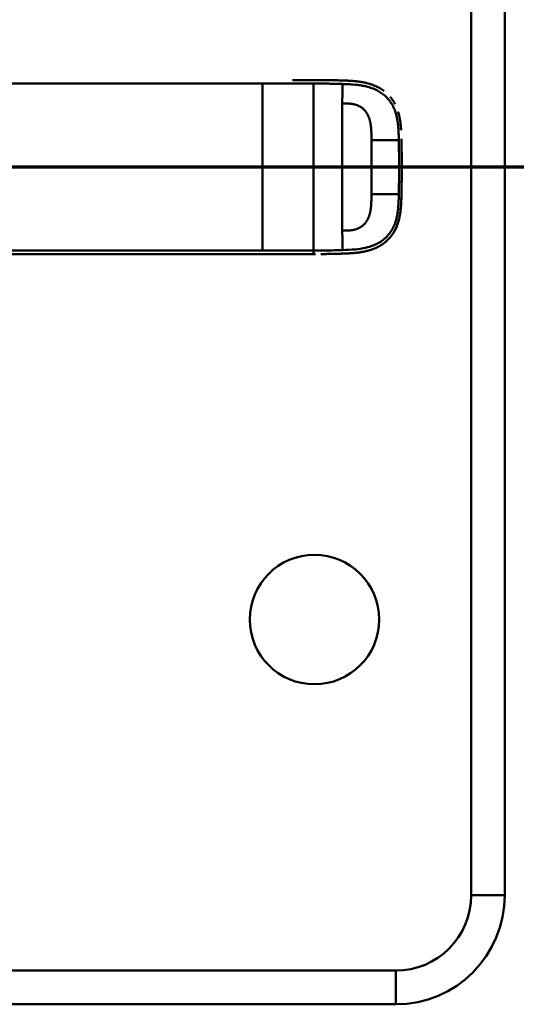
# Model space of a CAD drawing. Header units: millimetres. Extents: x 20 to 833, y 20 to 574.
# Tile 21 of 23: x 659 to 745, y 267 to 437. Entities that reach past the tile are written whole.
import ezdxf

# ---------------------------------------------------------------- set-up
doc = ezdxf.new("R2010")
doc.units = ezdxf.units.MM
doc.header["$LTSCALE"] = 2
for name, color, linetype, lineweight in [('Schnittansichtslinien(DIN)', 7, 'Continuous', 70), ('Sichtbare Kanten(DIN)', 7, 'Continuous', 50), ('Sichtbare tangentiale Kanten(DIN)', 7, 'Continuous', 50)]:
    doc.layers.add(name, color=color, linetype=linetype, lineweight=lineweight)

# ---------------------------------------------------------------- blocks, each defined once
blk = doc.blocks.new('2DTransSchnitt0')
at = {"layer": 'Schnittansichtslinien(DIN)', "linetype": 'Continuous'}
blk.add_line((385.821, 205.838), (252.931, 205.829), dxfattribs=at)

msp = doc.modelspace()

# ---------------------------------------------------------------- linework, layer by layer
at = {"layer": 'Sichtbare Kanten(DIN)'}
for p, q in [((737.054, 494.1815), (737.054, 286.1815)), ((742.8605, 494.1815), (742.8605, 286.1815)), ((712.2808, 426.6538), (712.2808, 426.6538)), ((709.8443, 396.6687), (709.9097, 396.6687)), ((724.051, 273.1785), (558.051, 273.1785)), ((724.051, 267.372), (558.051, 267.372))]:
    msp.add_line(p, q, dxfattribs=at)
msp.add_circle((710.054, 333.6815), 11.15, dxfattribs=at)
for centre, radius, start, end in [((710.054, 411.6815), 11.7, 33.306247, 33.348648), ((710.054, 411.6815), 11.6, 32.444317, 32.488026), ((710.054, 411.6815), 11.5, 31.571121, 31.612944), ((710.054, 411.6815), 11.5, 328.390676, 328.434447), ((710.054, 411.6815), 11.7, 326.659371, 326.704714), ((710.054, 411.6815), 11.6, 327.517463, 327.563659), ((724.051, 286.1815), 13.003, 270, 0), ((724.051, 286.1815), 18.8095, 270, 0)]:
    msp.add_arc(centre, radius, start, end, dxfattribs=at)
for points, degree, knots in [([(706.2846, 426.6693), (706.285, 426.6693), (706.2853, 426.6693), (706.2968, 426.6693), (706.3079, 426.6693), (706.3324, 426.6693), (706.3458, 426.6693), (706.6441, 426.6693), (706.9289, 426.6693), (707.5746, 426.6693), (707.9363, 426.6694), (708.2961, 426.6694), (708.2963, 426.6694), (708.2968, 426.6694), (708.2972, 426.6694), (708.2982, 426.6694), (708.2989, 426.6694), (708.301, 426.6694), (708.3024, 426.6694), (708.3065, 426.6694), (708.3093, 426.6694), (708.3177, 426.6694), (708.3232, 426.6694), (708.3399, 426.6694), (708.351, 426.6694), (708.3867, 426.6694), (708.4113, 426.6694), (708.5014, 426.6694), (708.567, 426.6693), (708.9821, 426.6693), (709.3313, 426.6693), (710.0553, 426.6694), (710.4275, 426.6691), (711.1509, 426.6656), (711.4934, 426.6631), (711.8384, 426.6593)], 3, [0, 0, 0, 0, 0.000104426, 0.000104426, 0.003445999, 0.003445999, 0.007455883, 0.007455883, 0.093003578, 0.093003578, 0.201470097, 0.201470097, 0.201522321, 0.201522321, 0.201626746, 0.201626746, 0.201835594, 0.201835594, 0.202253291, 0.202253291, 0.203088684, 0.203088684, 0.204759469, 0.204759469, 0.208101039, 0.208101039, 0.215500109, 0.215500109, 0.235231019, 0.235231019, 0.340467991, 0.340467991, 0.453675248, 0.453675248, 0.558452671, 0.558452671, 0.558452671, 0.558452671]), ([(710.7994, 426.6673), (710.7995, 426.6673), (710.7997, 426.6673), (710.8, 426.6673), (710.8002, 426.6673), (710.8007, 426.6673), (710.8011, 426.6673), (710.8027, 426.6673), (710.8039, 426.6673), (710.8087, 426.6673), (710.8123, 426.6673), (710.8266, 426.6672), (710.8373, 426.6671), (710.8801, 426.6669), (710.9122, 426.6667), (711.0406, 426.666), (711.1367, 426.6654), (711.5205, 426.6627), (711.8088, 426.6599), (712.958, 426.6453), (713.8209, 426.6268), (715.2555, 426.5806), (715.8558, 426.5584), (717.3288, 426.455), (718.1988, 426.3493), (719.4053, 426.0557), (719.7636, 425.9484), (720.2364, 425.7737), (720.3599, 425.7248), (720.5045, 425.6636), (720.5273, 425.6538), (720.5584, 425.6403), (720.5669, 425.6366), (720.5785, 425.6315), (720.5817, 425.6301), (720.585, 425.6286), (720.5853, 425.6285), (720.5857, 425.6283), (720.5858, 425.6283), (720.5859, 425.6282), (720.5859, 425.6282), (720.586, 425.6282), (720.586, 425.6282), (720.586, 425.6282)], 3, [0, 0, 0, 0, 0.00004909, 0.00004909, 0.0000891, 0.0000891, 0.00020912, 0.00020912, 0.00056917, 0.00056917, 0.00164922, 0.00164922, 0.00488929, 0.00488929, 0.01460945, 0.01460945, 0.04377112, 0.04377112, 0.13125155, 0.13125155, 0.39392916, 0.39392916, 0.57995932, 0.57995932, 0.85987932, 0.85987932, 0.98155061, 0.98155061, 1.02512935, 1.02512935, 1.03329855, 1.03329855, 1.036362, 1.036362, 1.03751094, 1.03751094, 1.03761866, 1.03761866, 1.03765908, 1.03765908, 1.03767175, 1.03767175, 1.03768579, 1.03768579, 1.03768579, 1.03768579]), ([(711.8383, 426.6593), (711.8384, 426.6593), (711.8387, 426.6593), (711.839, 426.6593), (711.8391, 426.6593), (711.8396, 426.6593), (711.84, 426.6592), (711.8416, 426.6592), (711.8428, 426.6592), (711.8476, 426.6592), (711.8511, 426.6591), (711.8654, 426.659), (711.8761, 426.6588), (711.9187, 426.6584), (711.9507, 426.658), (712.0785, 426.6565), (712.1742, 426.6552), (712.5561, 426.65), (712.8422, 426.6453), (713.557, 426.6309), (713.9819, 426.6206), (715.0437, 426.5884), (715.6737, 426.5674), (717.2371, 426.466), (718.1596, 426.3597), (719.4142, 426.0531), (719.7719, 425.9457), (720.244, 425.7708), (720.3675, 425.7218), (720.512, 425.6604), (720.5347, 425.6506), (720.5658, 425.637), (720.5743, 425.6333), (720.5834, 425.6293), (720.5842, 425.629), (720.5852, 425.6285), (720.5855, 425.6284), (720.5858, 425.6283), (720.5859, 425.6282), (720.586, 425.6282), (720.586, 425.6282), (720.586, 425.6282)], 3, [0, 0, 0, 0, 0.000052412, 0.000052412, 0.000092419, 0.000092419, 0.000212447, 0.000212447, 0.000572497, 0.000572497, 0.001652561, 0.001652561, 0.004892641, 0.004892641, 0.014612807, 0.014612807, 0.04377449, 0.04377449, 0.131255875, 0.131255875, 0.262535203, 0.262535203, 0.459520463, 0.459520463, 0.755813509, 0.755813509, 0.877306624, 0.877306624, 0.920886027, 0.920886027, 0.929055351, 0.929055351, 0.932118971, 0.932118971, 0.932406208, 0.932406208, 0.932513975, 0.932513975, 0.932534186, 0.932534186, 0.932552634, 0.932552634, 0.932552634, 0.932552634]), ([(711.8384, 426.6593), (711.8385, 426.6593), (711.8385, 426.6593), (711.8387, 426.6593), (711.8389, 426.6593), (711.8396, 426.6593), (711.8403, 426.6592), (711.8421, 426.6592), (711.8434, 426.6592), (711.8496, 426.6591), (711.8545, 426.6591), (711.8792, 426.6588), (711.899, 426.6586), (712.0782, 426.6565), (712.2426, 426.6544), (712.3958, 426.6521), (712.3963, 426.6521), (712.3962, 426.6521)], 3, [0, 0, 0, 0, 0.0000117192, 0.0000117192, 0.0000585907, 0.0000585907, 0.0002460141, 0.0002460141, 0.0006208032, 0.0006208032, 0.0021199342, 0.0021199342, 0.0081163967, 0.0081163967, 0.0566098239, 0.0566098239, 0.0566782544, 0.0566782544, 0.0566782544, 0.0566782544]), ([(712.977, 426.6425), (712.9771, 426.6425), (712.9773, 426.6425), (712.9777, 426.6424), (712.9779, 426.6424), (712.9787, 426.6424), (712.9791, 426.6424), (712.9806, 426.6424), (712.9816, 426.6424), (712.9846, 426.6423), (712.9866, 426.6423), (713.0202, 426.6416), (713.0516, 426.641), (713.1189, 426.6397), (713.1547, 426.639), (713.3162, 426.6357), (713.443, 426.6329), (713.5679, 426.63), (713.5699, 426.63), (713.5718, 426.6299), (713.572, 426.6299), (713.572, 426.6299)], 3, [0, 0, 0, 0, 0.0000377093, 0.0000377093, 0.0001127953, 0.0001127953, 0.0002629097, 0.0002629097, 0.0005631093, 0.0005631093, 0.0011634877, 0.0011634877, 0.0107696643, 0.0107696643, 0.0217445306, 0.0217445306, 0.0602548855, 0.0602548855, 0.0608640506, 0.0608640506, 0.0609078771, 0.0609078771, 0.0609078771, 0.0609078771]), ([(714.2357, 426.6128), (714.2358, 426.6128), (714.2362, 426.6128), (714.2366, 426.6128), (714.2368, 426.6128), (714.2373, 426.6127), (714.2377, 426.6127), (714.2393, 426.6127), (714.2405, 426.6127), (714.2452, 426.6125), (714.2487, 426.6124), (714.2628, 426.612), (714.2734, 426.6117), (714.3155, 426.6105), (714.3471, 426.6095), (714.473, 426.6057), (714.5672, 426.6028), (714.6692, 426.5995), (714.6779, 426.5992), (714.6931, 426.5987), (714.6999, 426.5985), (714.7061, 426.5983), (714.7062, 426.5983), (714.7064, 426.5983), (714.7065, 426.5983), (714.7066, 426.5983), (714.7066, 426.5983), (714.7066, 426.5983), (714.7067, 426.5983), (714.7067, 426.5983)], 3, [0, 0, 0, 0, 0.0000835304, 0.0000835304, 0.0001235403, 0.0001235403, 0.0002435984, 0.0002435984, 0.0006037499, 0.0006037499, 0.0016839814, 0.0016839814, 0.0049242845, 0.0049242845, 0.0146448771, 0.0146448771, 0.0438106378, 0.0438106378, 0.0465444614, 0.0465444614, 0.0485957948, 0.0485957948, 0.0486415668, 0.0486415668, 0.0486652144, 0.0486652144, 0.0486777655, 0.0486777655, 0.0486924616, 0.0486924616, 0.0486924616, 0.0486924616]), ([(722.0182, 424.7979), (721.7946, 424.9655), (721.5177, 425.1512), (721.2313, 425.3193), (720.9369, 425.4707), (720.6359, 425.6062), (720.586, 425.6282)], 5, [0.941471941, 0.941471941, 0.941471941, 0.941471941, 0.941471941, 0.941471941, 1.090608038, 1.120152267, 1.120152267, 1.120152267, 1.120152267, 1.120152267, 1.120152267]), ([(723.9096, 422.5732), (723.8916, 422.6073), (723.7526, 422.8661), (723.6012, 423.116), (723.4376, 423.3559), (723.2627, 423.5845), (723.1027, 423.7745)], 5, [0.635781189, 0.635781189, 0.635781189, 0.635781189, 0.635781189, 0.635781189, 0.655205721, 0.784057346, 0.784057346, 0.784057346, 0.784057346, 0.784057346, 0.784057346]), ([(724.8461, 419.4849), (724.8113, 419.7327), (724.755, 420.0769), (724.6865, 420.4191), (724.6041, 420.7579), (724.5065, 421.0914), (724.4778, 421.185)], 5, [0.314336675, 0.314336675, 0.314336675, 0.314336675, 0.314336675, 0.314336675, 0.437504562, 0.485948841, 0.485948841, 0.485948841, 0.485948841, 0.485948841, 0.485948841]), ([(724.8461, 419.4849), (724.8461, 419.4849), (724.8462, 419.4847), (724.8462, 419.4845), (724.8462, 419.4843), (724.8463, 419.4838), (724.8463, 419.4834), (724.8466, 419.4818), (724.8467, 419.4806), (724.8474, 419.4759), (724.8479, 419.4723), (724.8499, 419.4581), (724.8514, 419.4474), (724.8572, 419.4048), (724.8615, 419.3728), (724.8782, 419.2447), (724.8897, 419.1485), (724.9326, 418.7631), (724.957, 418.4728), (724.9801, 418.1205), (724.9839, 418.0587), (724.9875, 417.9969)], 3, [0, 0, 0, 0, 0.000034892, 0.000034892, 0.000074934, 0.000074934, 0.000195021, 0.000195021, 0.000555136, 0.000555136, 0.001635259, 0.001635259, 0.004875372, 0.004875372, 0.014595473, 0.014595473, 0.043756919, 0.043756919, 0.131267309, 0.131267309, 0.149877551, 0.149877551, 0.149877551, 0.149877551]), ([(725.0413, 416.5362), (725.0413, 416.5362), (725.0413, 416.5361), (725.0413, 416.5359), (725.0413, 416.5357), (725.0414, 416.5351), (725.0414, 416.5347), (725.0415, 416.5311), (725.0415, 416.528), (725.0419, 416.5122), (725.0422, 416.4995), (725.0448, 416.3856), (725.0469, 416.2843), (725.0493, 416.172), (725.0498, 416.1493), (725.0498, 416.1496)], 3, [0, 0, 0, 0, 0.0000148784, 0.0000148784, 0.0000742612, 0.0000742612, 0.0001929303, 0.0001929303, 0.0011422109, 0.0011422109, 0.0049389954, 0.0049389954, 0.0353180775, 0.0353180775, 0.0386807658, 0.0386807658, 0.0386807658, 0.0386807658]), ([(725.0652, 415.342), (725.0629, 415.4768), (725.0605, 415.6117), (725.0579, 415.7461), (725.0553, 415.881), (725.0526, 416.0154), (725.0498, 416.1496)], 3, [0.3666896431, 0.3666896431, 0.3666896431, 0.3666896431, 0.4069007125, 0.4069007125, 0.4069007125, 0.4472667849, 0.4472667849, 0.4472667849, 0.4472667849]), ([(725.0652, 415.342), (725.0652, 415.3419), (725.0653, 415.3416), (725.0653, 415.3413), (725.0653, 415.3412), (725.0653, 415.3407), (725.0653, 415.3403), (725.0653, 415.3387), (725.0653, 415.3375), (725.0654, 415.3327), (725.0655, 415.3291), (725.0657, 415.3147), (725.0659, 415.3039), (725.0666, 415.2607), (725.0672, 415.2283), (725.0693, 415.0987), (725.0708, 415.0015), (725.0727, 414.8777), (725.0731, 414.8511), (725.0737, 414.8111), (725.0739, 414.7978), (725.0742, 414.7778), (725.0743, 414.7712), (725.0744, 414.7612), (725.0745, 414.7578), (725.0746, 414.7528), (725.0746, 414.7512), (725.0746, 414.7487), (725.0746, 414.7478), (725.0747, 414.7466), (725.0747, 414.7462), (725.0747, 414.7456), (725.0747, 414.7454), (725.0747, 414.745), (725.0747, 414.7449), (725.0747, 414.7448), (725.0747, 414.7447), (725.0747, 414.7446), (725.0747, 414.7445), (725.0747, 414.7445)], 3, [0, 0, 0, 0, 0.0000534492, 0.0000534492, 0.0000934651, 0.0000934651, 0.0002135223, 0.0002135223, 0.0005736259, 0.0005736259, 0.0016537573, 0.0016537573, 0.0048939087, 0.0048939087, 0.0146141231, 0.0146141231, 0.0437749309, 0.0437749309, 0.051769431, 0.051769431, 0.0557669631, 0.0557669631, 0.0577659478, 0.0577659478, 0.0587656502, 0.0587656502, 0.0592657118, 0.0592657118, 0.0595159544, 0.0595159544, 0.0596412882, 0.0596412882, 0.0597041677, 0.0597041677, 0.0597358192, 0.0597358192, 0.0597518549, 0.0597518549, 0.0597687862, 0.0597687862, 0.0597687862, 0.0597687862]), ([(725.0823, 414.1572), (725.0807, 414.2982), (725.0789, 414.4392), (725.077, 414.58), (725.0762, 414.6349), (725.0755, 414.6897), (725.0747, 414.7445)], 3, [0.2484177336, 0.2484177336, 0.2484177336, 0.2484177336, 0.2906541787, 0.2906541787, 0.2906541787, 0.3071018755, 0.3071018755, 0.3071018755, 0.3071018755]), ([(725.0823, 414.1572), (725.0823, 414.1572), (725.0823, 414.157), (725.0823, 414.1568), (725.0823, 414.1566), (725.0824, 414.1561), (725.0824, 414.1557), (725.0824, 414.1541), (725.0824, 414.1529), (725.0824, 414.1481), (725.0825, 414.1445), (725.0827, 414.1301), (725.0828, 414.1193), (725.0833, 414.0761), (725.0836, 414.0437), (725.085, 413.9141), (725.086, 413.8169), (725.0872, 413.6954), (725.0874, 413.6711), (725.0878, 413.6347), (725.0879, 413.6226), (725.0881, 413.6043), (725.0881, 413.5983), (725.0882, 413.5892), (725.0882, 413.5861), (725.0883, 413.5816), (725.0883, 413.58), (725.0883, 413.5778), (725.0883, 413.577), (725.0883, 413.5759), (725.0883, 413.5755), (725.0883, 413.5749), (725.0883, 413.5747), (725.0883, 413.5744), (725.0883, 413.5744), (725.0883, 413.5742), (725.0883, 413.5742), (725.0883, 413.5741), (725.0883, 413.574), (725.0883, 413.574)], 3, [0, 0, 0, 0, 0.0000319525, 0.0000319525, 0.0000719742, 0.0000719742, 0.000192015, 0.000192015, 0.0005520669, 0.0005520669, 0.0016321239, 0.0016321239, 0.0048721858, 0.0048721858, 0.0145922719, 0.0145922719, 0.0437526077, 0.0437526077, 0.0510413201, 0.0510413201, 0.0546857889, 0.0546857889, 0.0565081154, 0.0565081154, 0.0574193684, 0.0574193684, 0.0578750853, 0.0578750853, 0.0581030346, 0.0581030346, 0.0582171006, 0.0582171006, 0.058274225, 0.058274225, 0.0583028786, 0.0583028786, 0.0583172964, 0.0583172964, 0.0583321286, 0.0583321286, 0.0583321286, 0.0583321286]), ([(725.0927, 412.9958), (725.0927, 412.9958), (725.0927, 412.9954), (725.0927, 412.995), (725.0927, 412.9949), (725.0927, 412.9944), (725.0927, 412.994), (725.0927, 412.9924), (725.0927, 412.9912), (725.0928, 412.9864), (725.0928, 412.9828), (725.0929, 412.9684), (725.0929, 412.9576), (725.0932, 412.9144), (725.0934, 412.882), (725.0941, 412.7524), (725.0946, 412.6552), (725.0962, 412.2664), (725.0968, 411.9748), (725.0969, 411.2458), (725.0955, 410.8084), (725.0904, 409.9654), (725.0869, 409.57), (725.082, 409.1544)], 3, [0, 0, 0, 0, 0.000065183, 0.000065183, 0.000105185, 0.000105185, 0.000225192, 0.000225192, 0.000585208, 0.000585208, 0.00166523, 0.00166523, 0.004905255, 0.004905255, 0.014625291, 0.014625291, 0.043785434, 0.043785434, 0.131266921, 0.131266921, 0.262487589, 0.262487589, 0.384148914, 0.384148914, 0.384148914, 0.384148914]), ([(725.0927, 412.9958), (725.0918, 413.136), (725.0908, 413.2763), (725.0897, 413.4163), (725.0893, 413.4689), (725.0888, 413.5214), (725.0883, 413.574)], 3, [0.1324435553, 0.1324435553, 0.1324435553, 0.1324435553, 0.1744076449, 0.1744076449, 0.1744076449, 0.1901554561, 0.1901554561, 0.1901554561, 0.1901554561]), ([(725.0967, 411.8917), (725.0967, 411.8917), (725.0967, 411.8911), (725.0967, 411.8907), (725.0967, 411.8905), (725.0967, 411.89), (725.0967, 411.8896), (725.0967, 411.888), (725.0967, 411.8868), (725.0967, 411.882), (725.0967, 411.8784), (725.0967, 411.864), (725.0968, 411.8532), (725.0968, 411.81), (725.0968, 411.7776), (725.0969, 411.648), (725.0968, 411.5508), (725.0964, 411.162), (725.0955, 410.8704), (725.0918, 410.1414), (725.0882, 409.704), (725.0796, 408.9386), (725.0752, 408.6106), (725.0548, 407.33), (725.0447, 406.3758), (724.9922, 405.4257)], 3, [0, 0, 0, 0, 0.000085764, 0.000085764, 0.000125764, 0.000125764, 0.000245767, 0.000245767, 0.000605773, 0.000605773, 0.001685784, 0.001685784, 0.004925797, 0.004925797, 0.014645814, 0.014645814, 0.043805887, 0.043805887, 0.131286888, 0.131286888, 0.262507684, 0.262507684, 0.360925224, 0.360925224, 0.64677925, 0.64677925, 0.64677925, 0.64677925]), ([(725.0951, 410.7985), (725.0953, 410.8563), (725.0957, 410.9578), (725.096, 411.0593), (725.0963, 411.1608), (725.0965, 411.2623), (725.0965, 411.3061)], 5, [0.3781287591, 0.3781287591, 0.3781287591, 0.3781287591, 0.3781287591, 0.3781287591, 0.4069403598, 0.4288041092, 0.4288041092, 0.4288041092, 0.4288041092, 0.4288041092, 0.4288041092]), ([(725.088, 409.7252), (725.088, 409.7252), (725.088, 409.7247), (725.088, 409.7243), (725.088, 409.7242), (725.088, 409.7237), (725.088, 409.7233), (725.088, 409.7217), (725.0879, 409.7205), (725.0879, 409.7157), (725.0879, 409.7121), (725.0877, 409.6977), (725.0876, 409.6869), (725.0872, 409.6437), (725.0869, 409.6113), (725.0856, 409.4817), (725.0846, 409.3845), (725.0817, 409.122), (725.0797, 408.9568), (725.0774, 408.7915)], 3, [0, 0, 0, 0, 0.0000753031, 0.0000753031, 0.0001153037, 0.0001153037, 0.0002353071, 0.0002353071, 0.0005953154, 0.0005953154, 0.0016753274, 0.0016753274, 0.0049153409, 0.0049153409, 0.0146353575, 0.0146353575, 0.043795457, 0.043795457, 0.0933855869, 0.0933855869, 0.0933855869, 0.0933855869]), ([(725.0744, 408.5713), (725.0743, 408.5668), (725.0728, 408.4655), (725.0637, 407.8727), (725.0537, 407.3327), (725.0411, 406.7929)], 3, [0.115409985, 0.115409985, 0.115409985, 0.115409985, 0.13127697, 0.13127697, 0.293299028, 0.293299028, 0.293299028, 0.293299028]), ([(725.0744, 408.5713), (725.0744, 408.5713), (725.0744, 408.571), (725.0743, 408.5707), (725.0743, 408.5706), (725.0743, 408.57), (725.0743, 408.5696), (725.0743, 408.5681), (725.0743, 408.5669), (725.0742, 408.5621), (725.0742, 408.5585), (725.074, 408.5441), (725.0738, 408.5333), (725.0732, 408.4901), (725.0727, 408.4577), (725.0707, 408.3281), (725.0691, 408.2309), (725.0669, 408.0973), (725.0663, 408.0609), (725.0655, 408.0108), (725.0653, 407.9971), (725.065, 407.9809), (725.0649, 407.9783), (725.0649, 407.9755), (725.0649, 407.9752), (725.0649, 407.9749), (725.0649, 407.9747), (725.0649, 407.9746), (725.0649, 407.9745), (725.0649, 407.9744), (725.0649, 407.9742), (725.0649, 407.9742)], 3, [0, 0, 0, 0, 0.0000423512, 0.0000423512, 0.0000823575, 0.0000823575, 0.0002023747, 0.0002023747, 0.0005624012, 0.0005624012, 0.001642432, 0.001642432, 0.0048824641, 0.0048824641, 0.0146025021, 0.0146025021, 0.0437627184, 0.0437627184, 0.0546977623, 0.0546977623, 0.0587984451, 0.0587984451, 0.0595673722, 0.0595673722, 0.0596426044, 0.0596426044, 0.0596803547, 0.0596803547, 0.0596993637, 0.0596993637, 0.0597189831, 0.0597189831, 0.0597189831, 0.0597189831]), ([(725.0744, 408.5713), (725.0743, 408.5654), (725.0727, 408.4589), (725.0704, 408.3123), (725.069, 408.2219), (725.067, 408.0975), (725.0664, 408.0636), (725.0656, 408.0169), (725.0654, 408.0042), (725.0651, 407.9867), (725.065, 407.982), (725.0649, 407.9767), (725.0649, 407.9762), (725.0649, 407.9755), (725.0649, 407.9752), (725.0649, 407.9749), (725.0649, 407.9747), (725.0649, 407.9745), (725.0649, 407.9745), (725.0649, 407.9744), (725.0649, 407.9742), (725.0649, 407.9742)], 3, [0.4424713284, 0.4424713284, 0.4424713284, 0.4424713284, 0.4593250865, 0.4593250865, 0.4864659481, 0.4864659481, 0.4966437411, 0.4966437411, 0.5004604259, 0.5004604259, 0.5018917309, 0.5018917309, 0.5020394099, 0.5020394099, 0.502113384, 0.502113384, 0.5021505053, 0.5021505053, 0.5021691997, 0.5021691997, 0.5021885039, 0.5021885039, 0.5021885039, 0.5021885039]), ([(725.0411, 406.7929), (725.024, 406.0541), (724.9994, 405.3129), (724.8541, 403.766), (724.7203, 402.9529), (724.4112, 401.9331), (724.3235, 401.6837), (724.1913, 401.3597), (724.157, 401.2794), (724.1096, 401.1733), (724.0975, 401.1469), (724.0673, 401.0814), (724.0409, 401.0258), (724.0301, 401.0034)], 3, [0, 0, 0, 0, 0.22193173, 0.22193173, 0.467160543, 0.467160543, 0.548292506, 0.548292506, 0.575306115, 0.575306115, 0.584309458, 0.584309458, 0.597666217, 0.597666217, 0.597666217, 0.597666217]), ([(725.0497, 407.1859), (725.0497, 407.1859), (725.0497, 407.1857), (725.0497, 407.1854), (725.0497, 407.1853), (725.0497, 407.1848), (725.0497, 407.1844), (725.0497, 407.1828), (725.0496, 407.1816), (725.0495, 407.1768), (725.0495, 407.1732), (725.0492, 407.1588), (725.0489, 407.148), (725.048, 407.1048), (725.0473, 407.0725), (725.0449, 406.9577), (725.043, 406.8753), (725.0411, 406.7929)], 3, [0, 0, 0, 0, 0.0000339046, 0.0000339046, 0.0000739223, 0.0000739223, 0.0001939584, 0.0001939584, 0.0005540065, 0.0005540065, 0.0016340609, 0.0016340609, 0.0048741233, 0.0048741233, 0.0145942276, 0.0145942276, 0.039322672, 0.039322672, 0.039322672, 0.039322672]), ([(724.5771, 402.5), (724.5839, 402.5255), (724.6646, 402.8333), (724.7331, 403.145), (724.7904, 403.4591), (724.8378, 403.7746), (724.8743, 404.0646)], 5, [1.293388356, 1.293388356, 1.293388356, 1.293388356, 1.293388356, 1.293388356, 1.306388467, 1.4503927, 1.4503927, 1.4503927, 1.4503927, 1.4503927, 1.4503927]), ([(724.5771, 402.4999), (724.5771, 402.4999), (724.577, 402.4998), (724.577, 402.4997), (724.577, 402.4995), (724.5769, 402.4992), (724.5768, 402.499), (724.5766, 402.4982), (724.5765, 402.4978), (724.5743, 402.4896), (724.5722, 402.4819), (724.5677, 402.4648), (724.5652, 402.4555), (724.5559, 402.4215), (724.549, 402.3967), (724.5051, 402.24), (724.4652, 402.109), (724.3654, 401.8064), (724.3031, 401.6356), (723.94, 400.736), (723.5301, 400.0531), (722.8537, 399.2762), (722.6611, 399.0813), (722.3903, 398.8396), (722.3215, 398.7806), (722.2281, 398.7039), (722.2046, 398.6849), (722.1514, 398.6424), (722.1141, 398.6133), (722.0912, 398.5956)], 3, [0, 0, 0, 0, 0.000019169, 0.000019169, 0.000057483, 0.000057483, 0.000134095, 0.000134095, 0.000287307, 0.000287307, 0.00273867, 0.00273867, 0.005684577, 0.005684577, 0.01354037, 0.01354037, 0.0554501, 0.0554501, 0.111347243, 0.111347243, 0.355170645, 0.355170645, 0.443566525, 0.443566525, 0.472986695, 0.472986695, 0.482791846, 0.482791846, 0.495078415, 0.495078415, 0.495078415, 0.495078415]), ([(723.2175, 399.7037), (723.3506, 399.8709), (723.5305, 400.1166), (723.6975, 400.3743), (723.8509, 400.643), (723.9903, 400.921), (724.0301, 401.0034)], 5, [0.978121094, 0.978121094, 0.978121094, 0.978121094, 0.978121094, 0.978121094, 1.088696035, 1.134691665, 1.134691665, 1.134691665, 1.134691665, 1.134691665, 1.134691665]), ([(714.9094, 396.7465), (714.9099, 396.7465), (715.3254, 396.7606), (716.1096, 396.7912), (716.8862, 396.8389), (717.6457, 396.919), (718.3925, 397.0501), (718.7418, 397.1252)], 5, [0, 0, 0, 0, 0, 0, 0.000233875, 0.217926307, 0.412576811, 0.412576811, 0.412576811, 0.412576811, 0.412576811, 0.412576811]), ([(720.4782, 397.6633), (720.4781, 397.6632), (720.478, 397.6632), (720.4776, 397.663), (720.4772, 397.6628), (720.4752, 397.662), (720.4736, 397.6613), (720.4675, 397.6587), (720.4629, 397.6568), (720.446, 397.6497), (720.4336, 397.6446), (720.3552, 397.6121), (720.2884, 397.5854), (720.1318, 397.5251), (720.0415, 397.4921), (719.7081, 397.3762), (719.4608, 397.3018), (719.1264, 397.2146), (719.0425, 397.1938), (718.9299, 397.1673), (718.9017, 397.1608), (718.8299, 397.1444), (718.7718, 397.1317), (718.7418, 397.1252)], 3, [0, 0, 0, 0, 0.000036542, 0.000036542, 0.000182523, 0.000182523, 0.000766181, 0.000766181, 0.002428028, 0.002428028, 0.006859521, 0.006859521, 0.030495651, 0.030495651, 0.062011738, 0.062011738, 0.146104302, 0.146104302, 0.17411743, 0.17411743, 0.18345453, 0.18345453, 0.197868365, 0.197868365, 0.197868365, 0.197868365]), ([(720.4782, 397.6633), (720.5507, 397.694), (720.8908, 397.8427), (721.2231, 398.0113), (721.5455, 398.2014), (721.8556, 398.414), (722.0912, 398.5956)], 5, [0.610629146, 0.610629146, 0.610629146, 0.610629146, 0.610629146, 0.610629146, 0.653311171, 0.811716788, 0.811716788, 0.811716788, 0.811716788, 0.811716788, 0.811716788]), ([(551.3492, 396.6682), (551.3492, 396.6683), (551.3491, 396.6683), (551.3491, 396.6683), (551.3485, 396.6697), (551.3493, 396.6697), (551.3491, 396.6682), (551.3489, 396.6667), (551.3479, 396.6687), (551.3473, 396.6693), (551.3467, 396.6699), (551.3465, 396.6684), (551.3459, 396.6681), (551.3453, 396.6679), (551.3443, 396.6693), (551.3435, 396.6691), (551.3432, 396.669), (551.3428, 396.6686), (551.3424, 396.6685), (551.342, 396.6683), (551.3416, 396.6685), (551.3411, 396.6686), (551.3401, 396.6689), (551.3391, 396.6688), (551.3381, 396.6687), (551.3371, 396.6685), (551.336, 396.6687), (551.3349, 396.6687), (551.3337, 396.6688), (551.3326, 396.6687), (551.3315, 396.6687), (551.3303, 396.6686), (551.3291, 396.6687), (551.3279, 396.6687), (551.3268, 396.6687), (551.3256, 396.6687), (551.3244, 396.6687), (551.3232, 396.6687), (551.322, 396.6687), (551.3208, 396.6687), (551.3196, 396.6687), (551.3184, 396.6687), (551.3172, 396.6687), (551.3159, 396.6687), (551.3147, 396.6687), (551.3134, 396.6687), (551.3122, 396.6687), (551.3109, 396.6687), (551.3096, 396.6687), (551.3083, 396.6687), (551.307, 396.6687), (551.3057, 396.6687), (551.3043, 396.6687), (551.3029, 396.6687), (551.3016, 396.6687), (551.2865, 396.6687), (551.2865, 396.6687), (552.1364, 396.6687), (552.7288, 396.6687), (553.7763, 396.6687), (555.2863, 396.6687), (557.0589, 396.6687), (559.4309, 396.6687), (562.1455, 396.6687), (564.6763, 396.6687), (567.4174, 396.6687), (570.1585, 396.6687), (572.4078, 396.6687), (574.6787, 396.6687), (576.9485, 396.6687), (587.0523, 396.6687), (597.2018, 396.6687), (607.3243, 396.6687), (624.2329, 396.6687), (641.1586, 396.6687), (658.0714, 396.6687), (666.5278, 396.6687), (674.9874, 396.6687), (683.4451, 396.6687), (687.6739, 396.6687), (691.9011, 396.6687), (696.1307, 396.6687), (698.795, 396.6687), (701.4717, 396.6687), (704.1178, 396.6687), (705.6725, 396.6687), (707.206, 396.6687), (708.7528, 396.6687), (709.1149, 396.6687), (709.4721, 396.6687), (709.8443, 396.6687)], 3, [0, 0, 0, 0, 0.00251826, 0.00251826, 0.00251826, 0.09494408, 0.09494408, 0.09494408, 0.18736989, 0.18736989, 0.18736989, 0.27979571, 0.27979571, 0.27979571, 0.37222152, 0.37222152, 0.37222152, 0.41843443, 0.41843443, 0.41843443, 0.46464734, 0.46464734, 0.46464734, 0.55707315, 0.55707315, 0.55707315, 0.64949897, 0.64949897, 0.64949897, 0.74192478, 0.74192478, 0.74192478, 0.8343506, 0.8343506, 0.8343506, 0.92677641, 0.92677641, 0.92677641, 1.01920223, 1.01920223, 1.01920223, 1.11162804, 1.11162804, 1.11162804, 1.20405386, 1.20405386, 1.20405386, 1.29647967, 1.29647967, 1.29647967, 1.38890549, 1.38890549, 1.38890549, 1.4813313, 1.4813313, 1.4813313, 2.57155218, 2.57155218, 2.57155218, 3.3314242, 3.3314242, 3.3314242, 4.22350045, 4.22350045, 4.22350045, 5.05518551, 5.05518551, 5.05518551, 5.73767506, 5.73767506, 5.73767506, 8.77564564, 8.77564564, 8.77564564, 13.85025553, 13.85025553, 13.85025553, 16.38756047, 16.38756047, 16.38756047, 17.65621295, 17.65621295, 17.65621295, 18.45533812, 18.45533812, 18.45533812, 18.92486542, 18.92486542, 18.92486542, 19.03476242, 19.03476242, 19.03476242, 19.03476242]), ([(710.2159, 396.6689), (710.2159, 396.6689), (710.2159, 396.6689), (710.2157, 396.6689), (710.2156, 396.6689), (710.2153, 396.6689), (710.2151, 396.6689), (710.2142, 396.6689), (710.2136, 396.6689), (710.2113, 396.6689), (710.2096, 396.6689), (710.1899, 396.6689), (710.1719, 396.6689), (710.1297, 396.6688), (710.1056, 396.6688), (710.0494, 396.6687), (710.0172, 396.6687), (709.9742, 396.6687), (709.9635, 396.6687), (709.9491, 396.6687), (709.9455, 396.6687), (709.9407, 396.6687), (709.9395, 396.6687), (709.9379, 396.6687), (709.9375, 396.6687), (709.937, 396.6687), (709.9369, 396.6687), (709.9366, 396.6687), (709.9364, 396.6687), (709.9363, 396.6687)], 3, [0, 0, 0, 0, 0.0000101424, 0.0000101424, 0.0000371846, 0.0000371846, 0.0001092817, 0.0001092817, 0.0003015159, 0.0003015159, 0.0008141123, 0.0008141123, 0.0062817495, 0.0062817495, 0.0135718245, 0.0135718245, 0.0232925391, 0.0232925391, 0.026532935, 0.026532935, 0.0276132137, 0.0276132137, 0.0279734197, 0.0279734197, 0.0280935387, 0.0280935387, 0.0281335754, 0.0281335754, 0.0281790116, 0.0281790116, 0.0281790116, 0.0281790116]), ([(712.3322, 396.685), (712.3322, 396.685), (712.332, 396.685), (712.3317, 396.685), (712.3316, 396.685), (712.3311, 396.685), (712.3307, 396.685), (712.3291, 396.6849), (712.328, 396.6849), (712.3233, 396.6849), (712.3198, 396.6848), (712.3057, 396.6846), (712.2951, 396.6845), (712.2527, 396.6839), (712.2209, 396.6835), (712.0935, 396.6818), (711.9978, 396.6806), (711.8729, 396.6791), (711.8439, 396.6788), (711.8003, 396.6783), (711.7858, 396.6782), (711.7639, 396.678), (711.7567, 396.6779), (711.7458, 396.6778), (711.7421, 396.6777), (711.7366, 396.6777), (711.7348, 396.6777), (711.7321, 396.6776), (711.7312, 396.6776), (711.7298, 396.6776), (711.7293, 396.6776), (711.7287, 396.6776), (711.7284, 396.6776), (711.7281, 396.6776), (711.728, 396.6776), (711.7278, 396.6776), (711.7277, 396.6776), (711.7276, 396.6776), (711.7275, 396.6776), (711.7275, 396.6776)], 3, [0, 0, 0, 0, 0.0000439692, 0.0000439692, 0.0000839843, 0.0000839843, 0.0002040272, 0.0002040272, 0.0005640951, 0.0005640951, 0.0016441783, 0.0016441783, 0.0048842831, 0.0048842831, 0.0146045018, 0.0146045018, 0.0437659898, 0.0437659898, 0.0525931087, 0.0525931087, 0.0570070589, 0.0570070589, 0.059214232, 0.059214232, 0.0603179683, 0.0603179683, 0.0608699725, 0.0608699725, 0.0611461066, 0.0611461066, 0.0612843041, 0.0612843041, 0.0613535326, 0.0613535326, 0.0613882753, 0.0613882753, 0.0614057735, 0.0614057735, 0.0614238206, 0.0614238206, 0.0614238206, 0.0614238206]), ([(712.3322, 396.685), (712.3426, 396.6851), (712.3529, 396.6853), (712.5566, 396.6882), (712.7488, 396.6913), (712.9403, 396.6949)], 3, [0.2476506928, 0.2476506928, 0.2476506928, 0.2476506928, 0.2508454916, 0.2508454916, 0.3105347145, 0.3105347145, 0.3105347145, 0.3105347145]), ([(713.5499, 396.7076), (713.5499, 396.7076), (713.5497, 396.7076), (713.5494, 396.7076), (713.5493, 396.7076), (713.5488, 396.7076), (713.5484, 396.7076), (713.5469, 396.7075), (713.5458, 396.7075), (713.5412, 396.7074), (713.5377, 396.7073), (713.5238, 396.707), (713.5134, 396.7068), (713.4714, 396.7058), (713.4399, 396.7051), (713.3136, 396.7023), (713.2186, 396.7003), (713.0929, 396.6978), (713.0625, 396.6972), (713.0168, 396.6963), (713.0015, 396.696), (712.9786, 396.6956), (712.971, 396.6955), (712.9595, 396.6952), (712.9557, 396.6952), (712.95, 396.6951), (712.948, 396.695), (712.9452, 396.695), (712.9442, 396.695), (712.9428, 396.6949), (712.9423, 396.6949), (712.9415, 396.6949), (712.9413, 396.6949), (712.9409, 396.6949), (712.9408, 396.6949), (712.9406, 396.6949), (712.9406, 396.6949), (712.9404, 396.6949), (712.9403, 396.6949), (712.9403, 396.6949)], 3, [0, 0, 0, 0, 0.0000467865, 0.0000467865, 0.0000868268, 0.0000868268, 0.0002069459, 0.0002069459, 0.0005671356, 0.0005671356, 0.0016473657, 0.0016473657, 0.0048876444, 0.0048876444, 0.014608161, 0.014608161, 0.0437711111, 0.0437711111, 0.0530784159, 0.0530784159, 0.0577329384, 0.0577329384, 0.0600606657, 0.0600606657, 0.0612248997, 0.0612248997, 0.0618073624, 0.0618073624, 0.0620989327, 0.0620989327, 0.062245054, 0.062245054, 0.0623184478, 0.0623184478, 0.0623554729, 0.0623554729, 0.062374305, 0.062374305, 0.0623943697, 0.0623943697, 0.0623943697, 0.0623943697]), ([(713.5499, 396.7076), (713.5584, 396.7078), (713.567, 396.708), (713.7769, 396.7129), (713.9783, 396.7179), (714.1935, 396.724), (714.208, 396.7244), (714.2224, 396.7248)], 3, [0.3739325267, 0.3739325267, 0.3739325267, 0.3739325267, 0.3765972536, 0.3765972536, 0.4394731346, 0.4394731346, 0.4439879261, 0.4439879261, 0.4439879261, 0.4439879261]), ([(714.7112, 396.7399), (714.7113, 396.7399), (714.7112, 396.7399), (714.711, 396.7399), (714.7109, 396.7399), (714.7106, 396.7399), (714.7103, 396.7399), (714.7094, 396.7398), (714.7087, 396.7398), (714.7059, 396.7397), (714.7038, 396.7396), (714.6951, 396.7394), (714.6886, 396.7392), (714.6626, 396.7383), (714.6429, 396.7377), (714.5642, 396.7352), (714.5049, 396.7333), (714.4085, 396.7303), (714.3714, 396.7292), (714.3158, 396.7276), (714.2972, 396.727), (714.2693, 396.7262), (714.26, 396.7259), (714.246, 396.7255), (714.2413, 396.7254), (714.2342, 396.7252), (714.2319, 396.7251), (714.2284, 396.725), (714.2272, 396.725), (714.2254, 396.7249), (714.2248, 396.7249), (714.2239, 396.7249), (714.2236, 396.7249), (714.2231, 396.7249), (714.223, 396.7249), (714.2228, 396.7249), (714.2227, 396.7249), (714.2226, 396.7248), (714.2225, 396.7248), (714.2224, 396.7248), (714.2224, 396.7248), (714.2224, 396.7248)], 3, [0, 0, 0, 0, 0.0000301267, 0.0000301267, 0.00007034, 0.00007034, 0.0001461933, 0.0001461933, 0.0003736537, 0.0003736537, 0.0010556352, 0.0010556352, 0.0031009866, 0.0031009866, 0.009236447, 0.009236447, 0.0276431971, 0.0276431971, 0.0390829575, 0.0390829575, 0.0448055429, 0.0448055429, 0.0476680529, 0.0476680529, 0.0491001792, 0.0491001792, 0.0498170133, 0.0498170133, 0.0501761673, 0.0501761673, 0.0503564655, 0.0503564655, 0.0504473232, 0.0504473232, 0.0504934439, 0.0504934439, 0.0505171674, 0.0505171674, 0.0505296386, 0.0505296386, 0.0505437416, 0.0505437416, 0.0505437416, 0.0505437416]), ([(714.7112, 396.7399), (714.7342, 396.7406), (714.7572, 396.7414), (714.8233, 396.7436), (714.8664, 396.745), (714.9094, 396.7465)], 3, [0.4951221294, 0.4951221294, 0.4951221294, 0.4951221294, 0.5023490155, 0.5023490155, 0.5158953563, 0.5158953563, 0.5158953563, 0.5158953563])]:
    msp.add_open_spline(points, degree=degree, knots=knots, dxfattribs=at)
for points, degree in [([(715.8147, 426.5546), (715.6344, 426.5636), (715.4538, 426.5716), (715.2727, 426.5788), (715.0912, 426.5854), (714.9094, 426.5916)], 5), ([(718.8948, 426.1788), (718.5688, 426.2536), (718.2398, 426.3163), (717.9085, 426.3685), (717.5753, 426.4117), (717.2404, 426.4474)], 5), ([(709.9102, 396.6687), (709.9188, 396.6687), (709.9275, 396.6687), (709.9363, 396.6687)], 3), ([(711.1439, 396.6727), (711.3397, 396.674), (711.5335, 396.6756), (711.7275, 396.6776)], 3)]:
    msp.add_open_spline(points, degree=degree, dxfattribs=at)
at = {"layer": 'Sichtbare tangentiale Kanten(DIN)'}
for p, q in [((719.8652, 416.3269), (719.8653, 416.3355)), ((724.5895, 416.3269), (719.8652, 416.3269)), ((701.1219, 411.6693), (573.6485, 411.6693)), ((724.5895, 407.0111), (719.8652, 407.0111)), ((719.8652, 407.0111), (719.8653, 407.0027)), ((709.9031, 397.2792), (709.9102, 397.2792)), ((742.8605, 286.1815), (737.054, 286.1815)), ((724.051, 267.372), (724.051, 273.1785))]:
    msp.add_line(p, q, dxfattribs=at)
for centre, major_axis, start_param, end_param in [((719.948, 411.1094), (-0.0048, 10.7273), 1.06285349, 1.51856925), ((719.948, 412.2286), (-0.0048, -10.7273), 4.76455459, 5.22033181)]:
    msp.add_ellipse(centre, major_axis=major_axis, ratio=0.0085792, start_param=start_param, end_param=end_param, dxfattribs=at)
for points, degree, knots in [([(605.5161, 426.0585), (632.0735, 426.0585), (658.631, 426.0586), (685.1884, 426.0585), (686.5664, 426.0585), (687.9445, 426.0585), (689.3225, 426.0585), (690.6, 426.0585), (691.8774, 426.0585), (693.1549, 426.0585), (695.8106, 426.0585), (698.4662, 426.0586), (701.1219, 426.0585)], 3, [3.18679004, 3.18679004, 3.18679004, 3.18679004, 11.15409943, 11.15409943, 11.15409943, 11.57114872, 11.57114872, 11.57114872, 11.95075591, 11.95075591, 11.95075591, 12.74746294, 12.74746294, 12.74746294, 12.74746294]), ([(701.1219, 426.0585), (701.2912, 426.0585), (701.4616, 426.0585), (701.6309, 426.0585), (701.8289, 426.0585), (702.0264, 426.0585), (702.2423, 426.0586), (702.6422, 426.0586), (702.9896, 426.0587), (703.3285, 426.0587), (703.3613, 426.0587), (703.398, 426.0587), (703.4355, 426.0587), (703.7846, 426.0587), (704.1101, 426.0587), (704.4414, 426.0586), (704.8063, 426.0586), (705.1676, 426.0586), (705.5311, 426.0585), (705.8933, 426.0585), (706.2544, 426.0585), (706.6114, 426.0584), (706.7493, 426.0584), (706.8906, 426.0584), (707.0315, 426.0584), (707.2575, 426.0584), (707.4805, 426.0584), (707.7065, 426.0584), (708.0777, 426.0585), (708.4448, 426.0585), (708.8157, 426.0586), (709.1779, 426.0586), (709.5429, 426.0588), (709.894, 426.0588), (709.9034, 426.0588), (709.9066, 426.0588), (709.9102, 426.0588)], 3, [0, 0, 0, 0, 0.050780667, 0.050780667, 0.050780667, 0.110202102, 0.110202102, 0.110202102, 0.220276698, 0.220276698, 0.220276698, 0.230952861, 0.230952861, 0.230952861, 0.330229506, 0.330229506, 0.330229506, 0.439580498, 0.439580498, 0.439580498, 0.548541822, 0.548541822, 0.548541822, 0.590634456, 0.590634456, 0.590634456, 0.6580998, 0.6580998, 0.6580998, 0.768905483, 0.768905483, 0.768905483, 0.877084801, 0.877084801, 0.877084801, 0.879974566, 0.879974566, 0.879974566, 0.879974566]), ([(709.9102, 426.0588), (709.9299, 426.0588), (709.9496, 426.0588), (709.9694, 426.0588), (710.1797, 426.0587), (710.3871, 426.0585), (710.594, 426.0578), (710.8003, 426.0572), (711.0071, 426.0561), (711.214, 426.0547), (711.421, 426.0533), (711.6271, 426.0516), (711.8315, 426.0495), (711.9087, 426.0487), (711.9859, 426.0478), (712.0636, 426.0468), (712.1919, 426.0453), (712.3204, 426.0436), (712.4492, 426.0417), (712.6562, 426.0387), (712.8611, 426.0353), (713.0651, 426.0314), (713.2689, 426.0275), (713.4737, 426.0231), (713.6789, 426.0182), (713.8841, 426.0134), (714.0866, 426.0082), (714.2879, 426.0023), (714.4888, 425.9965), (714.692, 425.99), (714.8934, 425.9832)], 3, [0, 0, 0, 0, 0.005937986, 0.005937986, 0.005937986, 0.068766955, 0.068766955, 0.068766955, 0.131414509, 0.131414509, 0.131414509, 0.194046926, 0.194046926, 0.194046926, 0.217701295, 0.217701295, 0.217701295, 0.256742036, 0.256742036, 0.256742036, 0.3195011, 0.3195011, 0.3195011, 0.382231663, 0.382231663, 0.382231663, 0.44495846, 0.44495846, 0.44495846, 0.507570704, 0.507570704, 0.507570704, 0.507570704]), ([(714.8934, 425.9832), (714.9371, 425.9817), (714.9806, 425.9802), (715.0244, 425.9787), (715.2904, 425.9694), (715.5559, 425.9591), (715.8151, 425.9467), (716.2303, 425.9267), (716.6419, 425.9008), (717.0642, 425.8603), (717.3546, 425.8325), (717.6437, 425.7981), (717.9238, 425.7563), (718.204, 425.7146), (718.4712, 425.6664), (718.7381, 425.6083), (718.8257, 425.5893), (718.9149, 425.5688), (719.0051, 425.5467), (719.3219, 425.4694), (719.6354, 425.3767), (719.9337, 425.2702), (720.232, 425.1637), (720.5166, 425.0437), (720.7979, 424.9029), (721.044, 424.7797), (721.288, 424.6393), (721.5188, 424.4856), (721.7496, 424.3318), (721.966, 424.1664), (722.1721, 423.9855), (722.2247, 423.9394), (722.2775, 423.8915), (722.3295, 423.8424), (722.5582, 423.6269), (722.7708, 423.3923), (722.9637, 423.1422), (723.1566, 422.8921), (723.3308, 422.6252), (723.4845, 422.3462), (723.6331, 422.0765), (723.7631, 421.7954), (723.8769, 421.5005), (723.9907, 421.2055), (724.0891, 420.8957), (724.1737, 420.5624), (724.1798, 420.5386), (724.1854, 420.5162), (724.1905, 420.4954), (724.2801, 420.1314), (724.3537, 419.7372), (724.4105, 419.3126), (724.4452, 419.0533), (724.471, 418.8068), (724.4929, 418.5452), (724.4956, 418.5138), (724.498, 418.4846), (724.5002, 418.4567), (724.5262, 418.1287), (724.5446, 417.7916), (724.5584, 417.439), (724.5722, 417.0865), (724.579, 416.8231), (724.5895, 416.3269)], 3, [0, 0, 0, 0, 0.01352711, 0.01352711, 0.01352711, 0.09579172, 0.09579172, 0.09579172, 0.22755877, 0.22755877, 0.22755877, 0.31819852, 0.31819852, 0.31819852, 0.40883828, 0.40883828, 0.40883828, 0.43858735, 0.43858735, 0.43858735, 0.54309122, 0.54309122, 0.54309122, 0.6475951, 0.6475951, 0.6475951, 0.73900428, 0.73900428, 0.73900428, 0.83041346, 0.83041346, 0.83041346, 0.85372456, 0.85372456, 0.85372456, 0.95608521, 0.95608521, 0.95608521, 1.05844586, 1.05844586, 1.05844586, 1.15735602, 1.15735602, 1.15735602, 1.25626618, 1.25626618, 1.25626618, 1.263312, 1.263312, 1.263312, 1.38694096, 1.38694096, 1.38694096, 1.46244378, 1.46244378, 1.46244378, 1.47150483, 1.47150483, 1.47150483, 1.57813249, 1.57813249, 1.57813249, 1.68476015, 1.68476015, 1.68476015, 1.68476015]), ([(719.8653, 416.3355), (719.8676, 416.8713), (719.8739, 418.2336), (719.7414, 419.7732), (719.064, 421.5803), (717.6329, 422.4499), (716.3736, 422.628), (715.355, 422.6227), (714.8465, 422.6348)], 5, [0, 0, 0, 0, 0, 0, 0.249200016, 0.499200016, 0.749200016, 0.999200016, 0.999200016, 0.999200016, 0.999200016, 0.999200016, 0.999200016]), ([(724.6393, 411.6693), (724.6393, 411.8638), (724.6391, 412.0569), (724.6386, 412.2499), (724.636, 413.2147), (724.6269, 414.1805), (724.6114, 415.1534), (724.6083, 415.3486), (724.605, 415.5409), (724.6015, 415.728), (724.598, 415.914), (724.5942, 416.1056), (724.59, 416.3054), (724.5898, 416.3128), (724.5897, 416.3198), (724.5895, 416.3269)], 3, [0, 0, 0, 0, 0.057952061, 0.057952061, 0.057952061, 0.347713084, 0.347713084, 0.347713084, 0.405853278, 0.405853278, 0.405853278, 0.46369354, 0.46369354, 0.46369354, 0.465812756, 0.465812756, 0.465812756, 0.465812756]), ([(709.9102, 411.6693), (708.5561, 411.6693), (707.1741, 411.6693), (705.6146, 411.6693), (704.055, 411.6693), (702.5878, 411.6693), (701.1219, 411.6693)], 3, [0, 0, 0, 0, 0.440383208, 0.440383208, 0.440383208, 0.880766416, 0.880766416, 0.880766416, 0.880766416]), ([(719.8558, 411.6693), (720.3195, 411.6693), (720.6536, 411.6693), (721.0568, 411.6693), (721.4599, 411.6693), (721.8543, 411.6693), (722.2477, 411.6693), (722.3461, 411.6693), (722.4444, 411.6693), (722.5427, 411.6693), (722.8378, 411.6693), (723.1332, 411.6693), (723.4307, 411.6693), (723.4802, 411.6693), (723.5299, 411.6693), (723.5796, 411.6693), (723.6293, 411.6693), (723.6792, 411.6693), (723.729, 411.6693), (723.9785, 411.6693), (724.2297, 411.6693), (724.4869, 411.6693), (724.5383, 411.6693), (724.5896, 411.6693), (724.6393, 411.6693)], 3, [0, 0, 0, 0, 0.130098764, 0.130098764, 0.130098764, 0.260197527, 0.260197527, 0.260197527, 0.292722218, 0.292722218, 0.292722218, 0.390296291, 0.390296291, 0.390296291, 0.406558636, 0.406558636, 0.406558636, 0.422820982, 0.422820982, 0.422820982, 0.504132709, 0.504132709, 0.504132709, 0.520395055, 0.520395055, 0.520395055, 0.520395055]), ([(719.8653, 407.0027), (719.8675, 406.4783), (719.8739, 405.0971), (719.7388, 403.5666), (719.0681, 401.7579), (717.6288, 400.8873), (716.3773, 400.7108), (715.5362, 400.7196), (714.8465, 400.7032)], 5, [0, 0, 0, 0, 0, 0, 0.249194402, 0.499194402, 0.749194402, 0.999194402, 0.999194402, 0.999194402, 0.999194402, 0.999194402, 0.999194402]), ([(714.8934, 397.3549), (715.6357, 397.3797), (716.3757, 397.4097), (717.0996, 397.4805), (717.7033, 397.5395), (718.2922, 397.626), (718.8666, 397.7583), (718.9152, 397.7695), (718.9642, 397.7811), (719.0136, 397.7932), (719.3298, 397.8707), (719.6424, 397.9635), (719.9393, 398.0697), (720.2362, 398.176), (720.52, 398.2958), (720.8005, 398.4364), (721.046, 398.5595), (721.2895, 398.6997), (721.5199, 398.8532), (721.7503, 399.0067), (721.9663, 399.1718), (722.1721, 399.3525), (722.2259, 399.3997), (722.2797, 399.4486), (722.3329, 399.4988), (722.5613, 399.7144), (722.7735, 399.9489), (722.9662, 400.199), (723.1588, 400.4491), (723.3327, 400.7159), (723.4861, 400.9948), (723.6343, 401.264), (723.764, 401.5448), (723.8775, 401.8392), (723.9911, 402.1337), (724.0893, 402.443), (724.1738, 402.7758), (724.18, 402.8001), (724.1857, 402.8232), (724.191, 402.8444), (724.2781, 403.1986), (724.3503, 403.5829), (724.4064, 403.9954), (724.4425, 404.2607), (724.4693, 404.5136), (724.492, 404.782), (724.495, 404.8178), (724.4977, 404.8508), (724.5002, 404.8825), (724.5262, 405.2104), (724.5447, 405.5479), (724.5584, 405.8997), (724.5722, 406.2515), (724.579, 406.5151), (724.5895, 407.0111)], 3, [0, 0, 0, 0, 0.23076159, 0.23076159, 0.23076159, 0.42322685, 0.42322685, 0.42322685, 0.43951542, 0.43951542, 0.43951542, 0.54373391, 0.54373391, 0.54373391, 0.64795241, 0.64795241, 0.64795241, 0.73917273, 0.73917273, 0.73917273, 0.83039306, 0.83039306, 0.83039306, 0.85419453, 0.85419453, 0.85419453, 0.95648315, 0.95648315, 0.95648315, 1.05877178, 1.05877178, 1.05877178, 1.15751358, 1.15751358, 1.15751358, 1.25625539, 1.25625539, 1.25625539, 1.26348159, 1.26348159, 1.26348159, 1.38386697, 1.38386697, 1.38386697, 1.4613031, 1.4613031, 1.4613031, 1.4716059, 1.4716059, 1.4716059, 1.57816846, 1.57816846, 1.57816846, 1.68473102, 1.68473102, 1.68473102, 1.68473102]), ([(605.516, 397.2795), (624.095, 397.2795), (642.6897, 397.2795), (661.2641, 397.2795), (673.3989, 397.2795), (685.5323, 397.2794), (697.667, 397.2795), (698.8185, 397.2795), (699.9701, 397.2795), (701.1219, 397.2795)], 3, [3.18678775, 3.18678775, 3.18678775, 3.18678775, 8.76053769, 8.76053769, 8.76053769, 12.40191941, 12.40191941, 12.40191941, 12.74746294, 12.74746294, 12.74746294, 12.74746294]), ([(701.1219, 397.2795), (701.2865, 397.2795), (701.4525, 397.2795), (701.6171, 397.2795), (701.8197, 397.2795), (702.0215, 397.2795), (702.2421, 397.2795), (702.6413, 397.2794), (702.9885, 397.2793), (703.3264, 397.2793), (703.354, 397.2793), (703.3846, 397.2793), (703.4161, 397.2793), (703.7716, 397.2793), (704.1026, 397.2793), (704.4391, 397.2794), (704.8033, 397.2794), (705.164, 397.2794), (705.5269, 397.2795), (705.8888, 397.2795), (706.2496, 397.2796), (706.6047, 397.2796), (706.7092, 397.2796), (706.8162, 397.2796), (706.9241, 397.2796), (707.1854, 397.2796), (707.4428, 397.2796), (707.7025, 397.2796), (708.0723, 397.2796), (708.4386, 397.2795), (708.8055, 397.2794), (709.1742, 397.2794), (709.5418, 397.2793), (709.9031, 397.2792)], 3, [0, 0, 0, 0, 0.049368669, 0.049368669, 0.049368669, 0.110141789, 0.110141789, 0.110141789, 0.220143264, 0.220143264, 0.220143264, 0.2290985, 0.2290985, 0.2290985, 0.329989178, 0.329989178, 0.329989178, 0.439161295, 0.439161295, 0.439161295, 0.548038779, 0.548038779, 0.548038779, 0.580098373, 0.580098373, 0.580098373, 0.657687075, 0.657687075, 0.657687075, 0.768181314, 0.768181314, 0.768181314, 0.87925552, 0.87925552, 0.87925552, 0.87925552]), ([(709.8443, 396.6687), (709.8745, 396.6687), (709.8986, 396.7184), (709.9044, 396.9063), (709.9075, 397.0072), (709.9056, 397.1372), (709.9031, 397.2792)], 3, [0, 0, 0, 0, 0.6504188, 0.6504188, 0.6504188, 1, 1, 1, 1]), ([(709.9102, 397.2792), (709.9278, 397.2792), (709.9454, 397.2792), (709.963, 397.2792), (710.1956, 397.2792), (710.4377, 397.2796), (710.6619, 397.2804), (711.2412, 397.2825), (711.8552, 397.2877), (712.451, 397.2963), (712.5025, 397.2971), (712.5552, 397.2979), (712.6068, 397.2987), (712.7612, 397.3011), (712.9128, 397.3037), (713.0651, 397.3066), (713.6755, 397.3183), (714.2864, 397.3345), (714.8934, 397.3549)], 3, [0, 0, 0, 0, 0.005316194, 0.005316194, 0.005316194, 0.075504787, 0.075504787, 0.075504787, 0.256840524, 0.256840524, 0.256840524, 0.272525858, 0.272525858, 0.272525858, 0.319466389, 0.319466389, 0.319466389, 0.507570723, 0.507570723, 0.507570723, 0.507570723])]:
    msp.add_open_spline(points, degree=degree, knots=knots, dxfattribs=at)
for points, degree in [([(701.1219, 426.0585), (701.1219, 424.2691), (701.1219, 421.7684), (701.1219, 418.6185), (701.1219, 415.1439), (701.1219, 411.6693)], 5), ([(709.9102, 411.6693), (709.9102, 415.144), (709.9102, 418.6187), (709.9102, 421.7687), (709.9102, 424.2694), (709.9102, 426.0588)], 5), ([(714.8465, 422.6348), (714.8531, 423.4187), (714.8609, 424.153), (714.87, 424.8279), (714.8808, 425.4386), (714.8934, 425.9832)], 5), ([(714.8465, 422.6348), (714.8314, 420.8409), (714.8223, 418.7645), (714.817, 416.4717), (714.8143, 414.0705), (714.8143, 411.6693)], 5), ([(701.1219, 397.2795), (701.1219, 399.0689), (701.1219, 401.5696), (701.1219, 404.7195), (701.1219, 408.1941), (701.1219, 411.6687)], 5), ([(714.8143, 411.6693), (713.3009, 411.6693), (711.6904, 411.6693), (709.9102, 411.6693)], 3), ([(709.9102, 411.6687), (709.9102, 408.194), (709.9102, 404.7193), (709.9102, 401.5693), (709.9102, 399.0686), (709.9102, 397.2792)], 5), ([(714.8143, 411.6693), (716.3495, 411.6693), (718.03, 411.6693), (719.8558, 411.6693)], 3), ([(714.8465, 400.7032), (714.8314, 402.4971), (714.8223, 404.5735), (714.817, 406.8664), (714.8143, 409.2675), (714.8143, 411.6687)], 5), ([(714.8465, 400.7032), (714.8576, 399.3895), (714.8724, 398.2606), (714.8934, 397.3549)], 3)]:
    msp.add_open_spline(points, degree=degree, dxfattribs=at)
msp.add_rational_spline([(724.6393, 411.6687), (724.6393, 411.5722), (724.6393, 411.4757), (724.6392, 411.3792), (724.639, 411.2824), (724.6388, 411.1859), (724.6386, 411.0897), (724.6365, 410.3169), (724.6303, 409.5442), (724.62, 408.7715), (724.6176, 408.5856), (724.6147, 408.3929), (724.6115, 408.192), (724.6083, 407.9878), (724.605, 407.7947), (724.6015, 407.6105), (724.5981, 407.4268), (724.5942, 407.2348), (724.59, 407.0323), (724.5898, 407.0253), (724.5897, 407.0182), (724.5895, 407.0111)], [1, 1, 1, 1, 1.00008958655, 1.00008958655, 1, 1, 1, 1, 1.00223380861, 1.00223380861, 1, 1.00382742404, 1.00382742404, 1, 1.00355055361, 1.00355055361, 1, 1, 1, 1], degree=3, knots=[0, 0, 0, 0, 0.028947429, 0.028947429, 0.028947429, 0.057894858, 0.057894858, 0.057894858, 0.289735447, 0.289735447, 0.289735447, 0.347694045, 0.347694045, 0.347694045, 0.405853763, 0.405853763, 0.405853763, 0.463692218, 0.463692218, 0.463692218, 0.465812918, 0.465812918, 0.465812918, 0.465812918], dxfattribs=at)

# ---------------------------------------------------------------- block references
at = {"layer": 'Schnittansichtslinien(DIN)', "xscale": 2, "yscale": 2, "zscale": 2}
msp.add_blockref('2DTransSchnitt0', (0, 0), dxfattribs=at)

doc.saveas('drawing.dxf')
